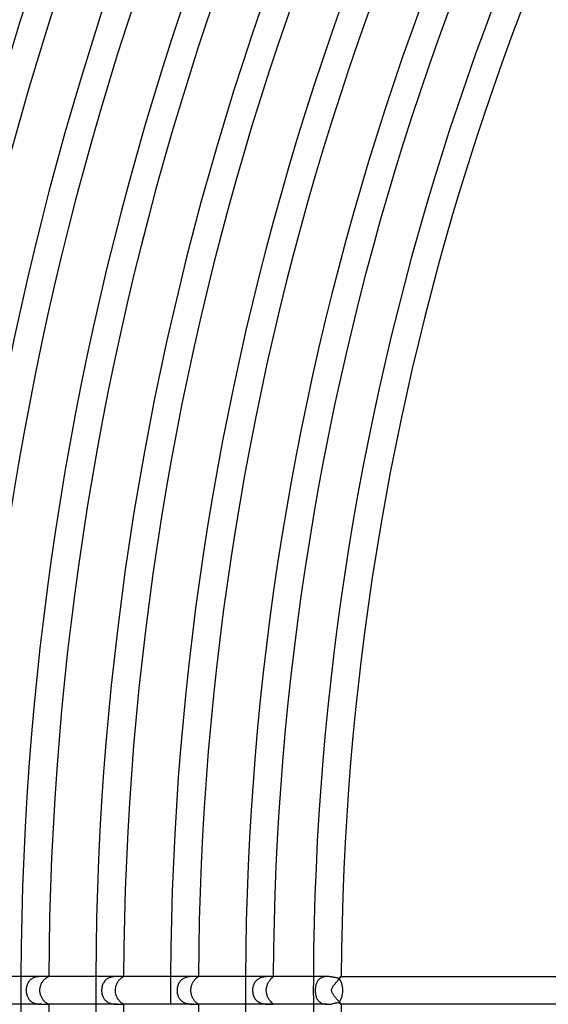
# Model space of a CAD drawing. Header units: millimetres. Extents: x -660 to 660, y -630 to 630.
# Tile 21 of 125: x -442 to -366, y -2 to 139. Entities that reach past the tile are written whole.
import ezdxf

# ---------------------------------------------------------------- set-up
doc = ezdxf.new("R2010")
doc.units = ezdxf.units.MM
doc.layers.add('HIDDEN', color=7, linetype='Continuous')
doc.layers.add('THICK', color=7, linetype='Continuous')

msp = doc.modelspace()

# ---------------------------------------------------------------- linework, layer by layer
at = {"layer": 'HIDDEN'}
for p, q in [((-440.69, 1.45), (-440.77, 1.36)), ((-440.59, 1.54), (-440.69, 1.45)), ((-440.49, 1.62), (-440.59, 1.54)), ((-440.38, 1.69), (-440.49, 1.62)), ((-440.26, 1.76), (-440.38, 1.69)), ((-440.15, 1.81), (-440.26, 1.76)), ((-440.02, 1.86), (-440.15, 1.81)), ((-439.9, 1.9), (-440.02, 1.86)), ((-439.77, 1.93), (-439.9, 1.9)), ((-439.64, 1.95), (-439.77, 1.93)), ((-439.51, 1.97), (-439.64, 1.95)), ((-439.39, 1.99), (-439.51, 1.97)), ((-439.26, 1.99), (-439.39, 1.99)), ((-439.14, 2), (-439.26, 1.99)), ((-439.03, 2), (-439.14, 2)), ((-438.81, 1.35), (-438.75, 1.43)), ((-438.75, 1.43), (-438.69, 1.5)), ((-438.69, 1.5), (-438.63, 1.56)), ((-438.63, 1.56), (-438.57, 1.62)), ((-438.57, 1.62), (-438.51, 1.68)), ((-438.51, 1.68), (-438.45, 1.73)), ((-438.45, 1.73), (-438.4, 1.78)), ((-438.4, 1.78), (-438.34, 1.82)), ((-438.34, 1.82), (-438.29, 1.86)), ((-438.29, 1.86), (-438.24, 1.89)), ((-438.24, 1.89), (-438.19, 1.92)), ((-438.19, 1.92), (-438.15, 1.94)), ((-438.15, 1.94), (-438.11, 1.96)), ((-438.11, 1.96), (-438.08, 1.97)), ((-438.08, 1.97), (-438.05, 1.98)), ((-438.05, 1.98), (-438.03, 1.99)), ((-438.03, 1.99), (-438.01, 2)), ((-438.01, 2), (-438, 2)), ((-438, 2), (-438, 2)), ((-438, 2), (-438, 2)), ((-438, 2), (-438, 2)), ((-438, 2), (-438, 2)), ((-438, 2), (-438, 2)), ((-438, 2), (-438, 2)), ((-438, 2), (-438, 2)), ((-429.84, 1.45), (-429.93, 1.36)), ((-429.74, 1.54), (-429.84, 1.45)), ((-429.64, 1.62), (-429.74, 1.54)), ((-429.53, 1.69), (-429.64, 1.62)), ((-429.41, 1.75), (-429.53, 1.69)), ((-429.3, 1.81), (-429.41, 1.75)), ((-429.17, 1.85), (-429.3, 1.81)), ((-429.05, 1.89), (-429.17, 1.85)), ((-428.92, 1.92), (-429.05, 1.89)), ((-428.8, 1.95), (-428.92, 1.92)), ((-428.68, 1.97), (-428.8, 1.95)), ((-428.55, 1.98), (-428.68, 1.97)), ((-428.43, 1.99), (-428.55, 1.98)), ((-428.32, 2), (-428.43, 1.99)), ((-428.21, 2), (-428.32, 2)), ((-428.1, 2), (-428.21, 2)), ((-427.97, 1.37), (-427.91, 1.44)), ((-427.91, 1.44), (-427.86, 1.5)), ((-427.86, 1.5), (-427.8, 1.57)), ((-427.8, 1.57), (-427.75, 1.62)), ((-427.75, 1.62), (-427.7, 1.68)), ((-427.7, 1.68), (-427.64, 1.73)), ((-427.64, 1.73), (-427.59, 1.77)), ((-427.59, 1.77), (-427.54, 1.81)), ((-427.54, 1.81), (-427.49, 1.85)), ((-427.49, 1.85), (-427.45, 1.88)), ((-427.45, 1.88), (-427.41, 1.91)), ((-427.41, 1.91), (-427.37, 1.93)), ((-427.37, 1.93), (-427.34, 1.95)), ((-427.34, 1.95), (-427.31, 1.96)), ((-427.31, 1.96), (-427.29, 1.98)), ((-427.29, 1.98), (-427.27, 1.98)), ((-427.27, 1.98), (-427.26, 1.99)), ((-427.26, 1.99), (-427.25, 2)), ((-427.25, 2), (-427.25, 2)), ((-427.25, 2), (-427.25, 2)), ((-427.25, 2), (-427.25, 2)), ((-427.25, 2), (-427.25, 2)), ((-427.25, 2), (-427.25, 2)), ((-427.25, 2), (-427.25, 2)), ((-427.25, 2), (-427.25, 2)), ((-419.03, 1.42), (-419.11, 1.32)), ((-418.94, 1.5), (-419.03, 1.42)), ((-418.84, 1.58), (-418.94, 1.5)), ((-418.73, 1.65), (-418.84, 1.58)), ((-418.62, 1.72), (-418.73, 1.65)), ((-418.51, 1.77), (-418.62, 1.72)), ((-418.39, 1.82), (-418.51, 1.77)), ((-418.27, 1.86), (-418.39, 1.82)), ((-418.15, 1.9), (-418.27, 1.86)), ((-418.03, 1.93), (-418.15, 1.9)), ((-417.9, 1.95), (-418.03, 1.93)), ((-417.79, 1.97), (-417.9, 1.95)), ((-417.67, 1.98), (-417.79, 1.97)), ((-417.56, 1.99), (-417.67, 1.98)), ((-417.45, 1.99), (-417.56, 1.99)), ((-417.34, 2), (-417.45, 1.99)), ((-417.24, 2), (-417.34, 2)), ((-417.14, 2), (-417.24, 2)), ((-417.11, 1.41), (-417.06, 1.48)), ((-417.06, 1.48), (-417.01, 1.54)), ((-417.01, 1.54), (-416.96, 1.6)), ((-416.96, 1.6), (-416.91, 1.65)), ((-416.91, 1.65), (-416.86, 1.7)), ((-416.86, 1.7), (-416.81, 1.74)), ((-416.81, 1.74), (-416.77, 1.78)), ((-416.77, 1.78), (-416.72, 1.82)), ((-416.72, 1.82), (-416.68, 1.85)), ((-416.68, 1.85), (-416.64, 1.88)), ((-416.64, 1.88), (-416.61, 1.91)), ((-416.61, 1.91), (-416.58, 1.93)), ((-416.58, 1.93), (-416.56, 1.95)), ((-416.56, 1.95), (-416.53, 1.96)), ((-416.53, 2), (-416.54, 2)), ((-416.52, 2), (-416.53, 2)), ((-416.53, 1.96), (-416.52, 1.97)), ((-416.51, 2), (-416.52, 2)), ((-416.52, 1.97), (-416.51, 1.98)), ((-416.5, 2), (-416.51, 2)), ((-416.51, 1.98), (-416.5, 1.99)), ((-416.5, 1.99), (-416.5, 2)), ((-416.5, 2), (-416.5, 2)), ((-416.5, 1.99), (-416.5, 1.99)), ((-408.13, 1.46), (-408.22, 1.37)), ((-408.04, 1.54), (-408.13, 1.46)), ((-407.94, 1.61), (-408.04, 1.54)), ((-407.83, 1.68), (-407.94, 1.61)), ((-407.73, 1.73), (-407.83, 1.68)), ((-407.62, 1.78), (-407.73, 1.73)), ((-407.5, 1.83), (-407.62, 1.78)), ((-407.38, 1.87), (-407.5, 1.83)), ((-407.27, 1.9), (-407.38, 1.87)), ((-407.15, 1.92), (-407.27, 1.9)), ((-407.04, 1.95), (-407.15, 1.92)), ((-406.92, 1.96), (-407.04, 1.95)), ((-406.81, 1.97), (-406.92, 1.96)), ((-406.7, 1.98), (-406.81, 1.97)), ((-406.6, 1.99), (-406.7, 1.98)), ((-406.5, 1.99), (-406.6, 1.99)), ((-406.4, 2), (-406.5, 1.99)), ((-406.31, 2), (-406.4, 2)), ((-406.22, 2), (-406.31, 2)), ((-406.31, 1.38), (-406.26, 1.44)), ((-406.26, 1.44), (-406.22, 1.5)), ((-406.14, 2), (-406.22, 2)), ((-406.22, 1.5), (-406.17, 1.56)), ((-406.17, 1.56), (-406.12, 1.61)), ((-406.06, 2), (-406.14, 2)), ((-406.12, 1.61), (-406.08, 1.66)), ((-406.08, 1.66), (-406.04, 1.71)), ((-406, 2), (-406.06, 2)), ((-406.04, 1.71), (-405.99, 1.75)), ((-405.94, 2), (-406, 2)), ((-405.99, 1.75), (-405.95, 1.79)), ((-405.95, 1.79), (-405.92, 1.82)), ((-405.88, 2), (-405.94, 2)), ((-405.92, 1.82), (-405.88, 1.85)), ((-405.84, 2), (-405.88, 2)), ((-405.88, 1.85), (-405.85, 1.88)), ((-405.85, 1.88), (-405.82, 1.9)), ((-405.81, 2), (-405.84, 2)), ((-405.82, 1.9), (-405.8, 1.92)), ((-405.78, 2), (-405.81, 2)), ((-405.8, 1.92), (-405.78, 1.94)), ((-405.76, 1.99), (-405.78, 2)), ((-405.78, 1.94), (-405.77, 1.95)), ((-405.77, 1.95), (-405.75, 1.97)), ((-405.75, 1.99), (-405.76, 1.99)), ((-405.75, 1.98), (-405.75, 1.99)), ((-405.75, 1.97), (-405.75, 1.98)), ((-405.75, 1.97), (-405.75, 1.97)), ((-399.27, 1.49), (-399.34, 1.4)), ((-399.2, 1.57), (-399.27, 1.49)), ((-399.12, 1.64), (-399.2, 1.57)), ((-399.03, 1.71), (-399.12, 1.64)), ((-398.93, 1.77), (-399.03, 1.71)), ((-398.83, 1.83), (-398.93, 1.77)), ((-398.72, 1.88), (-398.83, 1.83)), ((-398.61, 1.92), (-398.72, 1.88)), ((-398.49, 1.95), (-398.61, 1.92)), ((-398.37, 1.97), (-398.49, 1.95)), ((-398.25, 1.99), (-398.37, 1.97)), ((-398.12, 2), (-398.25, 1.99)), ((-398, 2), (-398.12, 2)), ((-396.51, 1.39), (-396.46, 1.45)), ((-396.46, 1.45), (-396.4, 1.52)), ((-396.4, 1.52), (-396.35, 1.58)), ((-396.35, 1.58), (-396.3, 1.63)), ((-396.3, 1.63), (-396.25, 1.69)), ((-396.25, 1.69), (-396.2, 1.74)), ((-396.2, 1.74), (-396.16, 1.79)), ((-396.16, 1.79), (-396.13, 1.83)), ((-396.13, 1.83), (-396.09, 1.87)), ((-396.09, 1.87), (-396.06, 1.9)), ((-396.06, 1.9), (-396.04, 1.93)), ((-396.04, 1.93), (-396.02, 1.96)), ((-396.02, 1.96), (-396.01, 1.98)), ((-396.01, 1.98), (-396, 1.99)), ((-396, 1.99), (-396, 2)), ((-396, 2), (-396, 2)), ((-396, 2), (-396, 2)), ((-396, 2), (-396, 2)), ((-396, 2), (-396, 2)), ((-396, 2), (-396, 2)), ((-396, 2), (-396, 2)), ((-441.22, 0.27), (-441.23, 0.14)), ((-441.23, 0.14), (-441.23, 0)), ((-441.2, 0.41), (-441.22, 0.27)), ((-441.17, 0.54), (-441.2, 0.41)), ((-441.14, 0.67), (-441.17, 0.54)), ((-441.1, 0.8), (-441.14, 0.67)), ((-441.05, 0.92), (-441.1, 0.8)), ((-440.99, 1.04), (-441.05, 0.92)), ((-440.93, 1.15), (-440.99, 1.04)), ((-440.85, 1.26), (-440.93, 1.15)), ((-440.77, 1.36), (-440.85, 1.26)), ((-439.27, 0), (-439.26, 0.11)), ((-439.26, -0.12), (-439.27, 0)), ((-439.26, 0.11), (-439.25, 0.22)), ((-439.25, 0.22), (-439.24, 0.33)), ((-439.24, 0.33), (-439.22, 0.44)), ((-439.22, 0.44), (-439.2, 0.54)), ((-439.2, 0.54), (-439.17, 0.64)), ((-439.17, 0.64), (-439.13, 0.74)), ((-439.13, 0.74), (-439.1, 0.84)), ((-439.1, 0.84), (-439.06, 0.93)), ((-439.06, 0.93), (-439.01, 1.02)), ((-439.01, 1.02), (-438.97, 1.11)), ((-438.97, 1.11), (-438.91, 1.19)), ((-438.91, 1.19), (-438.86, 1.27)), ((-438.86, 1.27), (-438.81, 1.35)), ((-430.39, 0.27), (-430.4, 0.14)), ((-430.4, 0.14), (-430.4, 0)), ((-430.37, 0.41), (-430.39, 0.27)), ((-430.34, 0.54), (-430.37, 0.41)), ((-430.3, 0.67), (-430.34, 0.54)), ((-430.26, 0.8), (-430.3, 0.67)), ((-430.21, 0.92), (-430.26, 0.8)), ((-430.15, 1.04), (-430.21, 0.92)), ((-430.08, 1.15), (-430.15, 1.04)), ((-430.01, 1.26), (-430.08, 1.15)), ((-429.93, 1.36), (-430.01, 1.26)), ((-428.42, 0.11), (-428.41, 0.21)), ((-428.42, 0), (-428.42, 0.11)), ((-428.42, -0.1), (-428.42, 0)), ((-428.41, 0.21), (-428.4, 0.31)), ((-428.4, 0.31), (-428.38, 0.41)), ((-428.38, 0.41), (-428.36, 0.51)), ((-428.36, 0.51), (-428.34, 0.61)), ((-428.34, 0.61), (-428.31, 0.7)), ((-428.31, 0.7), (-428.28, 0.8)), ((-428.28, 0.8), (-428.24, 0.88)), ((-428.24, 0.88), (-428.2, 0.97)), ((-428.2, 0.97), (-428.16, 1.06)), ((-428.16, 1.06), (-428.11, 1.14)), ((-428.11, 1.14), (-428.07, 1.22)), ((-428.07, 1.22), (-428.02, 1.29)), ((-428.02, 1.29), (-427.97, 1.37)), ((-419.56, 0.13), (-419.57, 0)), ((-419.55, 0.26), (-419.56, 0.13)), ((-419.53, 0.39), (-419.55, 0.26)), ((-419.51, 0.52), (-419.53, 0.39)), ((-419.48, 0.65), (-419.51, 0.52)), ((-419.43, 0.77), (-419.48, 0.65)), ((-419.39, 0.89), (-419.43, 0.77)), ((-419.33, 1.01), (-419.39, 0.89)), ((-419.26, 1.12), (-419.33, 1.01)), ((-419.19, 1.22), (-419.26, 1.12)), ((-419.11, 1.32), (-419.19, 1.22)), ((-417.58, 0.21), (-417.56, 0.31)), ((-417.58, 0.1), (-417.58, 0.21)), ((-417.58, 0), (-417.58, 0.1)), ((-417.58, -0.1), (-417.58, 0)), ((-417.56, 0.31), (-417.55, 0.41)), ((-417.55, 0.41), (-417.53, 0.5)), ((-417.53, 0.5), (-417.5, 0.6)), ((-417.5, 0.6), (-417.48, 0.69)), ((-417.48, 0.69), (-417.45, 0.78)), ((-417.45, 0.78), (-417.41, 0.87)), ((-417.41, 0.87), (-417.38, 0.95)), ((-417.38, 0.95), (-417.34, 1.04)), ((-417.34, 1.04), (-417.3, 1.12)), ((-417.3, 1.12), (-417.25, 1.19)), ((-417.25, 1.19), (-417.21, 1.27)), ((-417.21, 1.27), (-417.16, 1.34)), ((-417.16, 1.34), (-417.11, 1.41)), ((-408.72, 0.25), (-408.73, 0.13)), ((-408.73, 0.13), (-408.73, 0)), ((-408.7, 0.38), (-408.72, 0.25)), ((-408.68, 0.5), (-408.7, 0.38)), ((-408.64, 0.62), (-408.68, 0.5)), ((-408.61, 0.74), (-408.64, 0.62)), ((-408.56, 0.86), (-408.61, 0.74)), ((-408.51, 0.97), (-408.56, 0.86)), ((-408.45, 1.08), (-408.51, 0.97)), ((-408.38, 1.18), (-408.45, 1.08)), ((-408.3, 1.28), (-408.38, 1.18)), ((-408.22, 1.37), (-408.3, 1.28)), ((-406.75, 0.1), (-406.74, 0.2)), ((-406.75, 0), (-406.75, 0.1)), ((-406.75, -0.1), (-406.75, 0)), ((-406.74, 0.2), (-406.73, 0.3)), ((-406.73, 0.3), (-406.71, 0.39)), ((-406.71, 0.39), (-406.7, 0.49)), ((-406.7, 0.49), (-406.67, 0.58)), ((-406.67, 0.58), (-406.65, 0.67)), ((-406.65, 0.67), (-406.62, 0.76)), ((-406.62, 0.76), (-406.59, 0.85)), ((-406.59, 0.85), (-406.56, 0.93)), ((-406.56, 0.93), (-406.52, 1.01)), ((-406.52, 1.01), (-406.48, 1.09)), ((-406.48, 1.09), (-406.44, 1.17)), ((-406.44, 1.17), (-406.4, 1.24)), ((-406.4, 1.24), (-406.35, 1.31)), ((-406.35, 1.31), (-406.31, 1.38)), ((-399.72, 0.27), (-399.73, 0.14)), ((-399.73, 0.14), (-399.73, 0)), ((-399.73, 0), (-399.73, -0.13)), ((-399.71, 0.41), (-399.72, 0.27)), ((-399.69, 0.54), (-399.71, 0.41)), ((-399.66, 0.66), (-399.69, 0.54)), ((-399.63, 0.78), (-399.66, 0.66)), ((-399.6, 0.9), (-399.63, 0.78)), ((-399.56, 1.01), (-399.6, 0.9)), ((-399.52, 1.11), (-399.56, 1.01)), ((-399.47, 1.21), (-399.52, 1.11)), ((-399.41, 1.31), (-399.47, 1.21)), ((-399.34, 1.4), (-399.41, 1.31)), ((-397.38, 0), (-397.37, 0.08)), ((-397.37, -0.07), (-397.38, 0)), ((-397.37, 0.08), (-397.36, 0.16)), ((-397.36, 0.16), (-397.33, 0.24)), ((-397.33, 0.24), (-397.3, 0.32)), ((-397.3, 0.32), (-397.26, 0.4)), ((-397.26, 0.4), (-397.22, 0.47)), ((-397.22, 0.47), (-397.18, 0.54)), ((-397.18, 0.54), (-397.14, 0.61)), ((-397.14, 0.61), (-397.09, 0.68)), ((-397.09, 0.68), (-397.04, 0.75)), ((-397.04, 0.75), (-396.99, 0.82)), ((-396.99, 0.82), (-396.93, 0.89)), ((-396.93, 0.89), (-396.87, 0.96)), ((-396.87, 0.96), (-396.81, 1.04)), ((-396.81, 1.04), (-396.75, 1.11)), ((-396.75, 1.11), (-396.69, 1.18)), ((-396.69, 1.18), (-396.63, 1.25)), ((-396.63, 1.25), (-396.57, 1.32)), ((-396.57, 1.32), (-396.51, 1.39)), ((-441.23, 0), (-441.23, -0.12)), ((-441.23, -0.12), (-441.22, -0.24)), ((-441.22, -0.24), (-441.21, -0.35)), ((-441.21, -0.35), (-441.19, -0.47)), ((-441.19, -0.47), (-441.16, -0.58)), ((-441.16, -0.58), (-441.13, -0.69)), ((-441.13, -0.69), (-441.1, -0.79)), ((-441.1, -0.79), (-441.06, -0.89)), ((-441.06, -0.89), (-441.02, -0.99)), ((-441.02, -0.99), (-440.97, -1.08)), ((-440.97, -1.08), (-440.91, -1.17)), ((-440.91, -1.17), (-440.85, -1.26)), ((-440.85, -1.26), (-440.79, -1.34)), ((-440.79, -1.34), (-440.71, -1.42)), ((-439.25, -0.23), (-439.26, -0.12)), ((-439.24, -0.34), (-439.25, -0.23)), ((-439.22, -0.45), (-439.24, -0.34)), ((-439.19, -0.55), (-439.22, -0.45)), ((-439.16, -0.66), (-439.19, -0.55)), ((-439.13, -0.76), (-439.16, -0.66)), ((-439.09, -0.85), (-439.13, -0.76)), ((-439.05, -0.95), (-439.09, -0.85)), ((-439, -1.04), (-439.05, -0.95)), ((-438.95, -1.13), (-439, -1.04)), ((-438.9, -1.21), (-438.95, -1.13)), ((-438.85, -1.29), (-438.9, -1.21)), ((-438.79, -1.37), (-438.85, -1.29)), ((-438.73, -1.45), (-438.79, -1.37)), ((-430.4, 0), (-430.4, -0.13)), ((-430.4, -0.13), (-430.39, -0.26)), ((-430.39, -0.26), (-430.37, -0.38)), ((-430.37, -0.38), (-430.35, -0.51)), ((-430.35, -0.51), (-430.32, -0.63)), ((-430.32, -0.63), (-430.28, -0.74)), ((-430.28, -0.74), (-430.24, -0.85)), ((-430.24, -0.85), (-430.19, -0.96)), ((-430.19, -0.96), (-430.14, -1.06)), ((-430.14, -1.06), (-430.08, -1.16)), ((-430.08, -1.16), (-430.01, -1.26)), ((-430.01, -1.26), (-429.94, -1.35)), ((-429.94, -1.35), (-429.86, -1.44)), ((-428.41, -0.21), (-428.42, -0.1)), ((-428.4, -0.31), (-428.41, -0.21)), ((-428.39, -0.41), (-428.4, -0.31)), ((-428.36, -0.51), (-428.39, -0.41)), ((-428.34, -0.61), (-428.36, -0.51)), ((-428.31, -0.71), (-428.34, -0.61)), ((-428.27, -0.81), (-428.31, -0.71)), ((-428.23, -0.9), (-428.27, -0.81)), ((-428.19, -0.99), (-428.23, -0.9)), ((-428.15, -1.08), (-428.19, -0.99)), ((-428.1, -1.16), (-428.15, -1.08)), ((-428.05, -1.24), (-428.1, -1.16)), ((-428, -1.32), (-428.05, -1.24)), ((-427.94, -1.4), (-428, -1.32)), ((-427.89, -1.47), (-427.94, -1.4)), ((-419.57, 0), (-419.56, -0.13)), ((-419.56, -0.13), (-419.55, -0.26)), ((-419.55, -0.26), (-419.54, -0.39)), ((-419.54, -0.39), (-419.51, -0.52)), ((-419.51, -0.52), (-419.48, -0.64)), ((-419.48, -0.64), (-419.44, -0.76)), ((-419.44, -0.76), (-419.39, -0.87)), ((-419.39, -0.87), (-419.34, -0.98)), ((-419.34, -0.98), (-419.29, -1.08)), ((-419.29, -1.08), (-419.22, -1.18)), ((-419.22, -1.18), (-419.15, -1.28)), ((-419.15, -1.28), (-419.07, -1.37)), ((-419.07, -1.37), (-418.99, -1.46)), ((-417.58, -0.2), (-417.58, -0.1)), ((-417.56, -0.3), (-417.58, -0.2)), ((-417.55, -0.4), (-417.56, -0.3)), ((-417.53, -0.49), (-417.55, -0.4)), ((-417.51, -0.59), (-417.53, -0.49)), ((-417.48, -0.68), (-417.51, -0.59)), ((-417.45, -0.78), (-417.48, -0.68)), ((-417.41, -0.87), (-417.45, -0.78)), ((-417.38, -0.95), (-417.41, -0.87)), ((-417.34, -1.04), (-417.38, -0.95)), ((-417.29, -1.12), (-417.34, -1.04)), ((-417.25, -1.2), (-417.29, -1.12)), ((-417.2, -1.28), (-417.25, -1.2)), ((-417.15, -1.35), (-417.2, -1.28)), ((-417.1, -1.42), (-417.15, -1.35)), ((-408.73, 0), (-408.73, -0.15)), ((-408.73, -0.15), (-408.71, -0.29)), ((-408.71, -0.29), (-408.69, -0.43)), ((-408.69, -0.43), (-408.66, -0.57)), ((-408.66, -0.57), (-408.62, -0.7)), ((-408.62, -0.7), (-408.57, -0.83)), ((-408.57, -0.83), (-408.51, -0.96)), ((-408.51, -0.96), (-408.45, -1.07)), ((-408.45, -1.07), (-408.38, -1.19)), ((-408.38, -1.19), (-408.29, -1.29)), ((-408.29, -1.29), (-408.2, -1.39)), ((-408.2, -1.39), (-408.1, -1.49)), ((-406.74, -0.19), (-406.75, -0.1)), ((-406.73, -0.29), (-406.74, -0.19)), ((-406.72, -0.38), (-406.73, -0.29)), ((-406.7, -0.48), (-406.72, -0.38)), ((-406.68, -0.57), (-406.7, -0.48)), ((-406.65, -0.66), (-406.68, -0.57)), ((-406.62, -0.75), (-406.65, -0.66)), ((-406.59, -0.84), (-406.62, -0.75)), ((-406.56, -0.92), (-406.59, -0.84)), ((-406.52, -1.01), (-406.56, -0.92)), ((-406.48, -1.09), (-406.52, -1.01)), ((-406.44, -1.16), (-406.48, -1.09)), ((-406.4, -1.24), (-406.44, -1.16)), ((-406.35, -1.31), (-406.4, -1.24)), ((-406.31, -1.38), (-406.35, -1.31)), ((-406.26, -1.45), (-406.31, -1.38)), ((-399.73, -0.13), (-399.72, -0.26)), ((-399.72, -0.26), (-399.71, -0.38)), ((-399.71, -0.38), (-399.69, -0.51)), ((-399.69, -0.51), (-399.67, -0.63)), ((-399.67, -0.63), (-399.64, -0.75)), ((-399.64, -0.75), (-399.61, -0.87)), ((-399.61, -0.87), (-399.57, -0.98)), ((-399.57, -0.98), (-399.53, -1.09)), ((-399.53, -1.09), (-399.48, -1.19)), ((-399.48, -1.19), (-399.42, -1.29)), ((-399.42, -1.29), (-399.36, -1.38)), ((-399.36, -1.38), (-399.29, -1.47)), ((-397.36, -0.15), (-397.37, -0.07)), ((-397.34, -0.22), (-397.36, -0.15)), ((-397.31, -0.29), (-397.34, -0.22)), ((-397.28, -0.36), (-397.31, -0.29)), ((-397.25, -0.43), (-397.28, -0.36)), ((-397.21, -0.5), (-397.25, -0.43)), ((-397.16, -0.57), (-397.21, -0.5)), ((-397.11, -0.65), (-397.16, -0.57)), ((-397.06, -0.72), (-397.11, -0.65)), ((-397.01, -0.79), (-397.06, -0.72)), ((-396.95, -0.87), (-397.01, -0.79)), ((-396.89, -0.94), (-396.95, -0.87)), ((-396.83, -1.01), (-396.89, -0.94)), ((-396.77, -1.09), (-396.83, -1.01)), ((-396.71, -1.16), (-396.77, -1.09)), ((-396.65, -1.23), (-396.71, -1.16)), ((-396.59, -1.3), (-396.65, -1.23)), ((-396.53, -1.37), (-396.59, -1.3)), ((-396.47, -1.43), (-396.53, -1.37)), ((-440.71, -1.42), (-440.64, -1.5)), ((-440.64, -1.5), (-440.56, -1.57)), ((-440.56, -1.57), (-440.47, -1.63)), ((-440.47, -1.63), (-440.38, -1.69)), ((-440.38, -1.69), (-440.29, -1.74)), ((-440.29, -1.74), (-440.19, -1.79)), ((-440.19, -1.79), (-440.08, -1.84)), ((-440.08, -1.84), (-439.98, -1.87)), ((-439.98, -1.87), (-439.87, -1.9)), ((-439.87, -1.9), (-439.77, -1.93)), ((-439.77, -1.93), (-439.66, -1.95)), ((-439.66, -1.95), (-439.55, -1.97)), ((-439.55, -1.97), (-439.44, -1.98)), ((-439.44, -1.98), (-439.34, -1.99)), ((-439.34, -1.99), (-439.23, -2)), ((-439.23, -2), (-439.13, -2)), ((-439.13, -2), (-439.03, -2)), ((-438.67, -1.51), (-438.73, -1.45)), ((-438.61, -1.58), (-438.67, -1.51)), ((-438.55, -1.64), (-438.61, -1.58)), ((-438.49, -1.69), (-438.55, -1.64)), ((-438.44, -1.74), (-438.49, -1.69)), ((-438.38, -1.79), (-438.44, -1.74)), ((-438.33, -1.83), (-438.38, -1.79)), ((-438.28, -1.86), (-438.33, -1.83)), ((-438.23, -1.9), (-438.28, -1.86)), ((-438.18, -1.92), (-438.23, -1.9)), ((-438.14, -1.94), (-438.18, -1.92)), ((-438.11, -1.96), (-438.14, -1.94)), ((-438.08, -1.97), (-438.11, -1.96)), ((-438.05, -1.98), (-438.08, -1.97)), ((-438.03, -1.99), (-438.05, -1.98)), ((-438.01, -2), (-438.03, -1.99)), ((-438, -2), (-438.01, -2)), ((-438, -2), (-438, -2)), ((-438, -2), (-438, -2)), ((-438, -2), (-438, -2)), ((-438, -2), (-438, -2)), ((-438, -2), (-438, -2)), ((-438, -2), (-438, -2)), ((-438, -2), (-438, -2)), ((-429.86, -1.44), (-429.77, -1.52)), ((-429.77, -1.52), (-429.68, -1.59)), ((-429.68, -1.59), (-429.58, -1.66)), ((-429.58, -1.66), (-429.47, -1.72)), ((-429.47, -1.72), (-429.37, -1.77)), ((-429.37, -1.77), (-429.25, -1.82)), ((-429.25, -1.82), (-429.14, -1.86)), ((-429.14, -1.86), (-429.02, -1.9)), ((-429.02, -1.9), (-428.9, -1.93)), ((-428.9, -1.93), (-428.78, -1.95)), ((-428.78, -1.95), (-428.66, -1.97)), ((-428.66, -1.97), (-428.54, -1.98)), ((-428.54, -1.98), (-428.43, -1.99)), ((-428.43, -1.99), (-428.32, -2)), ((-428.32, -2), (-428.21, -2)), ((-428.21, -2), (-428.1, -2)), ((-427.83, -1.53), (-427.89, -1.47)), ((-427.78, -1.59), (-427.83, -1.53)), ((-427.72, -1.65), (-427.78, -1.59)), ((-427.67, -1.7), (-427.72, -1.65)), ((-427.62, -1.75), (-427.67, -1.7)), ((-427.57, -1.79), (-427.62, -1.75)), ((-427.52, -1.83), (-427.57, -1.79)), ((-427.47, -1.86), (-427.52, -1.83)), ((-427.43, -1.89), (-427.47, -1.86)), ((-427.39, -1.91), (-427.43, -1.89)), ((-427.36, -1.94), (-427.39, -1.91)), ((-427.33, -1.95), (-427.36, -1.94)), ((-427.3, -1.97), (-427.33, -1.95)), ((-427.28, -1.98), (-427.3, -1.97)), ((-427.27, -1.99), (-427.28, -1.98)), ((-427.25, -1.99), (-427.27, -1.99)), ((-427.25, -2), (-427.25, -1.99)), ((-427.25, -2), (-427.25, -2)), ((-427.25, -2), (-427.25, -2)), ((-427.25, -2), (-427.25, -2)), ((-427.25, -2), (-427.25, -2)), ((-427.25, -2), (-427.25, -2)), ((-427.25, -2), (-427.25, -2)), ((-427.25, -2), (-427.25, -2)), ((-418.99, -1.46), (-418.9, -1.54)), ((-418.9, -1.54), (-418.8, -1.61)), ((-418.8, -1.61), (-418.7, -1.67)), ((-418.7, -1.67), (-418.59, -1.73)), ((-418.59, -1.73), (-418.48, -1.79)), ((-418.48, -1.79), (-418.36, -1.83)), ((-418.36, -1.83), (-418.25, -1.87)), ((-418.25, -1.87), (-418.13, -1.9)), ((-418.13, -1.9), (-418.01, -1.93)), ((-418.01, -1.93), (-417.89, -1.95)), ((-417.89, -1.95), (-417.78, -1.97)), ((-417.78, -1.97), (-417.66, -1.98)), ((-417.66, -1.98), (-417.55, -1.99)), ((-417.55, -1.99), (-417.44, -1.99)), ((-417.44, -1.99), (-417.34, -2)), ((-417.34, -2), (-417.23, -2)), ((-417.23, -2), (-417.14, -2)), ((-417.05, -1.49), (-417.1, -1.42)), ((-417, -1.55), (-417.05, -1.49)), ((-416.95, -1.61), (-417, -1.55)), ((-416.9, -1.66), (-416.95, -1.61)), ((-416.85, -1.71), (-416.9, -1.66)), ((-416.8, -1.75), (-416.85, -1.71)), ((-416.76, -1.79), (-416.8, -1.75)), ((-416.72, -1.83), (-416.76, -1.79)), ((-416.68, -1.86), (-416.72, -1.83)), ((-416.64, -1.89), (-416.68, -1.86)), ((-416.61, -1.91), (-416.64, -1.89)), ((-416.58, -1.93), (-416.61, -1.91)), ((-416.55, -1.95), (-416.58, -1.93)), ((-416.53, -1.96), (-416.55, -1.95)), ((-416.54, -2), (-416.53, -2)), ((-416.52, -1.97), (-416.53, -1.96)), ((-416.53, -2), (-416.52, -2)), ((-416.5, -1.98), (-416.52, -1.97)), ((-416.52, -2), (-416.51, -2)), ((-416.51, -2), (-416.5, -2)), ((-416.5, -1.99), (-416.5, -1.98)), ((-416.5, -2), (-416.5, -1.99)), ((-416.5, -1.99), (-416.5, -1.99)), ((-416.5, -2), (-416.5, -2)), ((-408.1, -1.49), (-408, -1.57)), ((-408, -1.57), (-407.88, -1.65)), ((-407.88, -1.65), (-407.76, -1.71)), ((-407.76, -1.71), (-407.64, -1.77)), ((-407.64, -1.77), (-407.51, -1.82)), ((-407.51, -1.82), (-407.38, -1.87)), ((-407.38, -1.87), (-407.25, -1.9)), ((-407.25, -1.9), (-407.12, -1.93)), ((-407.12, -1.93), (-406.99, -1.95)), ((-406.99, -1.95), (-406.87, -1.97)), ((-406.87, -1.97), (-406.74, -1.98)), ((-406.74, -1.98), (-406.62, -1.99)), ((-406.62, -1.99), (-406.51, -1.99)), ((-406.51, -1.99), (-406.4, -2)), ((-406.4, -2), (-406.29, -2)), ((-406.29, -2), (-406.19, -2)), ((-406.21, -1.51), (-406.26, -1.45)), ((-406.17, -1.57), (-406.21, -1.51)), ((-406.19, -2), (-406.1, -2)), ((-406.12, -1.62), (-406.17, -1.57)), ((-406.08, -1.67), (-406.12, -1.62)), ((-406.1, -2), (-406.02, -2)), ((-406.03, -1.71), (-406.08, -1.67)), ((-405.99, -1.76), (-406.03, -1.71)), ((-405.95, -1.79), (-405.99, -1.76)), ((-405.91, -1.83), (-405.95, -1.79)), ((-405.95, -2), (-405.89, -2)), ((-405.88, -1.86), (-405.91, -1.83)), ((-405.89, -2), (-405.84, -2)), ((-405.85, -1.88), (-405.88, -1.86)), ((-405.82, -1.9), (-405.85, -1.88)), ((-405.84, -2), (-405.8, -2)), ((-405.8, -1.92), (-405.82, -1.9)), ((-405.78, -1.94), (-405.8, -1.92)), ((-405.8, -2), (-405.77, -1.99)), ((-405.77, -1.95), (-405.78, -1.94)), ((-405.75, -1.97), (-405.77, -1.95)), ((-405.77, -1.99), (-405.75, -1.99)), ((-405.75, -1.98), (-405.75, -1.97)), ((-405.75, -1.97), (-405.75, -1.97)), ((-405.75, -1.99), (-405.75, -1.98)), ((-399.29, -1.47), (-399.21, -1.56)), ((-399.21, -1.56), (-399.13, -1.63)), ((-399.13, -1.63), (-399.04, -1.7)), ((-399.04, -1.7), (-398.94, -1.77)), ((-398.94, -1.77), (-398.84, -1.82)), ((-398.84, -1.82), (-398.73, -1.87)), ((-398.73, -1.87), (-398.62, -1.91)), ((-398.62, -1.91), (-398.5, -1.95)), ((-398.5, -1.95), (-398.38, -1.97)), ((-398.38, -1.97), (-398.25, -1.99)), ((-398.25, -1.99), (-398.13, -2)), ((-398.13, -2), (-398, -2)), ((-396.42, -1.5), (-396.47, -1.43)), ((-396.36, -1.56), (-396.42, -1.5)), ((-396.31, -1.62), (-396.36, -1.56)), ((-396.26, -1.67), (-396.31, -1.62)), ((-396.21, -1.73), (-396.26, -1.67)), ((-396.17, -1.78), (-396.21, -1.73)), ((-396.13, -1.82), (-396.17, -1.78)), ((-396.1, -1.86), (-396.13, -1.82)), ((-396.07, -1.9), (-396.1, -1.86)), ((-396.04, -1.93), (-396.07, -1.9)), ((-396.02, -1.95), (-396.04, -1.93)), ((-396.01, -1.97), (-396.02, -1.95)), ((-396, -1.99), (-396.01, -1.97)), ((-396, -2), (-396, -1.99)), ((-396, -2), (-396, -2)), ((-396, -2), (-396, -2)), ((-396, -2), (-396, -2)), ((-396, -2), (-396, -2)), ((-396, -2), (-396, -2)), ((-396, -2), (-396, -2))]:
    msp.add_line(p, q, dxfattribs=at)
for radius, start, end in [(442, 179.7408, 180), (431.25, 179.7343, 180), (420.5, 179.7275, 180), (409.75, 179.7204, 180), (400, 179.7135, 180), (442, 180, 180.2592), (431.25, 180, 180.2657), (420.5, 180, 180.2725), (409.75, 180, 180.2796), (400, 180, 180.2865)]:
    msp.add_arc((0, 0), radius, start, end, dxfattribs=at)
at = {"layer": 'THICK'}
for p, q in [((-439.03, 2), (-448.75, 2)), ((-438.9, 2), (-439.03, 2)), ((-438.79, 2), (-438.9, 2)), ((-438.67, 1.99), (-438.79, 2)), ((-438.56, 1.99), (-438.67, 1.99)), ((-438.46, 1.98), (-438.56, 1.99)), ((-438.37, 1.98), (-438.46, 1.98)), ((-438.28, 1.98), (-438.37, 1.98)), ((-438.21, 1.98), (-438.28, 1.98)), ((-438.14, 1.98), (-438.21, 1.98)), ((-438.09, 1.99), (-438.14, 1.98)), ((-438.05, 1.99), (-438.09, 1.99)), ((-438.02, 1.99), (-438.05, 1.99)), ((-438, 2), (-438.02, 1.99)), ((-438, 2), (-438, 2)), ((-428.1, 2), (-438, 2)), ((-427.99, 2), (-428.1, 2)), ((-427.88, 2), (-427.99, 2)), ((-427.78, 2), (-427.88, 2)), ((-427.68, 1.99), (-427.78, 2)), ((-427.6, 1.99), (-427.68, 1.99)), ((-427.51, 1.99), (-427.6, 1.99)), ((-427.44, 1.99), (-427.51, 1.99)), ((-427.38, 1.99), (-427.44, 1.99)), ((-427.33, 2), (-427.38, 1.99)), ((-427.3, 2), (-427.33, 2)), ((-427.27, 2), (-427.3, 2)), ((-427.25, 2), (-427.27, 2)), ((-417.14, 2), (-427.25, 2)), ((-417.03, 2), (-417.14, 2)), ((-416.93, 2), (-417.03, 2)), ((-416.84, 2), (-416.93, 2)), ((-416.76, 2), (-416.84, 2)), ((-416.69, 2), (-416.76, 2)), ((-416.63, 2), (-416.69, 2)), ((-416.58, 2), (-416.63, 2)), ((-416.54, 2), (-416.58, 2)), ((-398, 2), (-416.54, 2)), ((-397.87, 2), (-398, 2)), ((-397.74, 1.99), (-397.87, 2)), ((-397.6, 1.97), (-397.74, 1.99)), ((-397.48, 1.96), (-397.6, 1.97)), ((-397.35, 1.93), (-397.48, 1.96)), ((-397.23, 1.91), (-397.35, 1.93)), ((-397.11, 1.88), (-397.23, 1.91)), ((-397, 1.86), (-397.11, 1.88)), ((-396.88, 1.83), (-397, 1.86)), ((-396.78, 1.81), (-396.88, 1.83)), ((-396.68, 1.79), (-396.78, 1.81)), ((-396.58, 1.76), (-396.68, 1.79)), ((-396.49, 1.75), (-396.58, 1.76)), ((-396.41, 1.74), (-396.49, 1.75)), ((-396.33, 1.73), (-396.41, 1.74)), ((-396.29, 1.76), (-396.33, 1.73)), ((-396.25, 1.79), (-396.29, 1.76)), ((-396.22, 1.83), (-396.25, 1.79)), ((-396.19, 1.85), (-396.22, 1.83)), ((-396.15, 1.88), (-396.19, 1.85)), ((-396.13, 1.9), (-396.15, 1.88)), ((-396.1, 1.93), (-396.13, 1.9)), ((-396.08, 1.95), (-396.1, 1.93)), ((-396.06, 1.96), (-396.08, 1.95)), ((-396.04, 1.98), (-396.06, 1.96)), ((-396.02, 1.99), (-396.04, 1.98)), ((-396.01, 1.99), (-396.02, 1.99)), ((-396, 2), (-396.01, 1.99)), ((-396, 2), (-361.99, 2)), ((-396, 2), (-396, 2)), ((-439.03, -2), (-448.75, -2)), ((-439.03, -2), (-438.92, -2)), ((-438.92, -2), (-438.82, -2)), ((-438.82, -2), (-438.73, -1.99)), ((-438.73, -1.99), (-438.64, -1.99)), ((-438.64, -1.99), (-438.55, -1.99)), ((-438.55, -1.99), (-438.47, -1.98)), ((-438.47, -1.98), (-438.39, -1.98)), ((-438.39, -1.98), (-438.31, -1.98)), ((-438.31, -1.98), (-438.24, -1.98)), ((-438.24, -1.98), (-438.18, -1.98)), ((-438.18, -1.98), (-438.13, -1.98)), ((-438.13, -1.98), (-438.09, -1.98)), ((-438.09, -1.98), (-438.06, -1.99)), ((-438.06, -1.99), (-438.03, -1.99)), ((-438.03, -1.99), (-438.01, -2)), ((-438.01, -2), (-438, -2)), ((-438, -2), (-438, -2)), ((-428.1, -2), (-438, -2)), ((-428.1, -2), (-427.99, -2)), ((-427.99, -2), (-427.89, -2)), ((-427.89, -2), (-427.79, -2)), ((-427.79, -2), (-427.7, -1.99)), ((-427.7, -1.99), (-427.62, -1.99)), ((-427.62, -1.99), (-427.54, -1.99)), ((-427.54, -1.99), (-427.47, -1.99)), ((-427.47, -1.99), (-427.41, -1.99)), ((-427.41, -1.99), (-427.36, -1.99)), ((-427.36, -1.99), (-427.32, -2)), ((-427.32, -2), (-427.29, -2)), ((-427.29, -2), (-427.27, -2)), ((-427.27, -2), (-427.25, -2)), ((-417.14, -2), (-427.25, -2)), ((-417.14, -2), (-417.03, -2)), ((-417.03, -2), (-416.94, -2)), ((-416.94, -2), (-416.84, -2)), ((-416.84, -2), (-416.76, -2)), ((-416.76, -2), (-416.69, -2)), ((-416.69, -2), (-416.63, -2)), ((-416.63, -2), (-416.58, -2)), ((-416.58, -2), (-416.54, -2)), ((-398, -2), (-416.54, -2)), ((-398, -2), (-397.87, -2)), ((-397.87, -2), (-397.74, -1.99)), ((-397.74, -1.99), (-397.61, -1.97)), ((-397.61, -1.97), (-397.49, -1.96)), ((-397.49, -1.96), (-397.36, -1.94)), ((-397.36, -1.94), (-397.24, -1.91)), ((-397.24, -1.91), (-397.13, -1.89)), ((-397.13, -1.89), (-397.01, -1.86)), ((-397.01, -1.86), (-396.91, -1.84)), ((-396.91, -1.84), (-396.8, -1.81)), ((-396.8, -1.81), (-396.7, -1.79)), ((-396.7, -1.79), (-396.6, -1.77)), ((-396.6, -1.77), (-396.5, -1.75)), ((-396.5, -1.75), (-396.41, -1.74)), ((-396.41, -1.74), (-396.33, -1.73)), ((-396.33, -1.73), (-396.28, -1.78)), ((-396.28, -1.78), (-396.23, -1.82)), ((-396.23, -1.82), (-396.18, -1.86)), ((-396.18, -1.86), (-396.14, -1.9)), ((-396.14, -1.9), (-396.1, -1.93)), ((-396.1, -1.93), (-396.07, -1.95)), ((-396.07, -1.95), (-396.04, -1.97)), ((-396.04, -1.97), (-396.02, -1.99)), ((-396.02, -1.99), (-396.01, -2)), ((-396.01, -2), (-396, -2)), ((-361.99, -2), (-396, -2))]:
    msp.add_line(p, q, dxfattribs=at)
for radius, start, end in [(538.75, 144.2127, 179.7873), (534.75, 144.1903, 179.8097), (528, 144.217, 179.783), (524, 144.1994, 179.8005), (517.25, 144.2216, 179.7785), (513.25, 144.2083, 179.7917), (506.5, 144.2263, 179.7738), (502.5, 144.2167, 179.7833), (495.75, 144.2311, 179.7688), (491.75, 144.2249, 179.7751), (485, 144.2363, 179.7637), (481, 144.2328, 179.7672), (474.25, 144.2416, 179.7583), (470.25, 144.2405, 179.7595), (463.5, 144.2472, 179.7528), (459.5, 144.2478, 179.7522), (452.75, 144.2531, 179.7469), (448.75, 144.2548, 179.7452), (442, 144.2593, 179.7408), (438, 144.2616, 179.7384), (431.25, 144.2657, 179.7343), (427.25, 144.268, 179.732), (420.5, 144.2725, 179.7275), (416.5, 144.2741, 179.7259), (409.75, 144.2797, 179.7204), (405.75, 144.2824, 179.7176), (400, 144.2865, 179.7135), (396, 144.289, 179.711), (534.75, 180.1903, 215.8097), (528, 180.217, 215.783), (524, 180.1995, 215.8006), (517.25, 180.2215, 215.7784), (513.25, 180.2083, 215.7917), (506.5, 180.2262, 215.7737), (502.5, 180.2167, 215.7833), (491.75, 180.2249, 215.7751), (485, 180.2363, 215.7637), (481, 180.2328, 215.7672), (470.25, 180.2405, 215.7595), (463.5, 180.2472, 215.7528), (459.5, 180.2478, 215.7522), (452.75, 180.2531, 215.7469), (448.75, 180.2548, 215.7452), (442, 180.2592, 215.7407), (438, 180.2616, 215.7384), (431.25, 180.2657, 215.7343), (427.25, 180.268, 215.732), (416.5, 180.2741, 215.7259), (409.75, 180.2796, 215.7203), (400, 180.2865, 215.7135), (396, 180.289, 215.711)]:
    msp.add_arc((0, 0), radius, start, end, dxfattribs=at)
for start_param, end_param in [(1.570796, 2.614487), (0.527105, 1.570796)]:
    msp.add_ellipse((-396.91, 0), major_axis=(0, -2), ratio=0.580131, start_param=start_param, end_param=end_param, dxfattribs=at)

doc.saveas('drawing.dxf')
